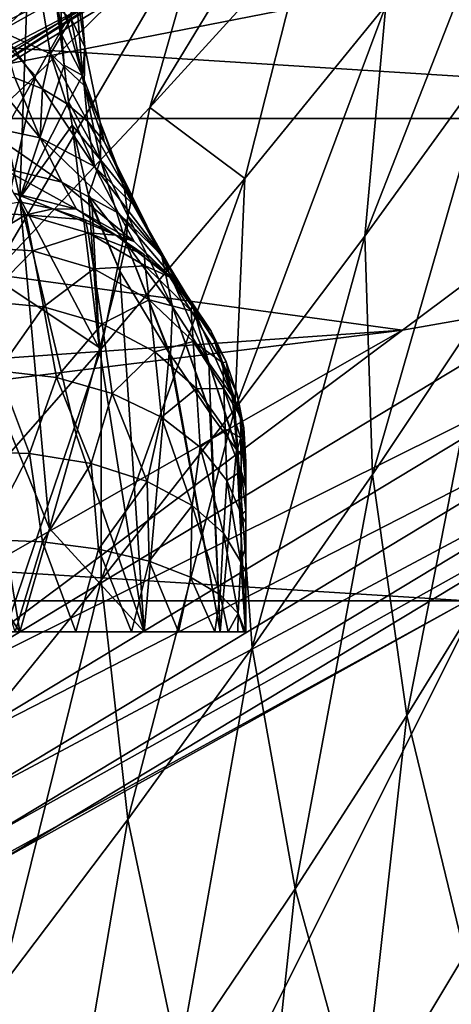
# Model space of a CAD drawing. Header units: metres. Extents: x -25 to 31, y -154 to 31.
# Tile 54 of 110: x 11.64 to 13.28, y -22.56 to -18.81. Entities that reach past the tile are written whole.
import ezdxf

# ---------------------------------------------------------------- set-up
doc = ezdxf.new("R2010")
doc.units = ezdxf.units.M
doc.layers.add('solid_FIT-WB-M-WASTE', color=7, linetype='CONTINUOUS')

msp = doc.modelspace()

# ---------------------------------------------------------------- linework, layer by layer
at = {"layer": 'solid_FIT-WB-M-WASTE'}
for points in [[(4, -8.5, 155.550003), (12.21831, -16.460951, 155.550003), (5.179343, -19.834927, 155.550003)], [(5.179343, -19.834927, 155.550003), (12.21831, -16.460951, 155.550003), (7.663042, -19.01388, 155.550003)], [(7.663042, -19.01388, 155.550003), (12.21831, -16.460951, 155.550003), (10.022118, -17.883154, 155.550003)], [(10.611513, -19.556538, 129.050003), (9.798201, -18.006813, 129.050003), (11.960131, -16.649485, 129.050003)], [(12.953995, -18.090235, 129.050003), (10.611513, -19.556538, 129.050003), (11.960131, -16.649485, 129.050003)], [(-18.151327, -17.045212, -5), (18.151312, -17.045227, -5), (15.871919, -19.185724, -5)], [(-18.151327, -17.045212, -5), (15.871919, -19.185724, -5), (-15.871932, -19.185713, -5)], [(12.134764, -19.144518, 104.069618), (12.348515, -18.386625, 103.190742), (12.991204, -17.733164, 103.551407)], [(12.730631, -18.488548, 104.419472), (12.134764, -19.144518, 104.069618), (12.991204, -17.733164, 103.551407)], [(10.250094, -17.753466, 125), (7.845116, -18.939486, 125), (15, -17.783419, 125)], [(-15.000001, -77.891708, 125), (-14.999984, -138, 125), (15, -17.783419, 125)], [(5.305906, -19.801447, 125), (-15.000001, -77.891708, 125), (15, -17.783419, 125)], [(-14.999984, -138, 125), (15, -138, 125), (15, -17.783419, 125)], [(7.845116, -18.939486, 125), (5.305906, -19.801447, 125), (15, -17.783419, 125)], [(-9.324583, -19.317207, 158.550003), (11.717476, -17.966722, 158.550003), (-11.717711, -17.96657, 158.550003)], [(-9.324583, -19.317207, 158.550003), (9.324399, -19.317295, 158.550003), (11.717476, -17.966722, 158.550003)], [(11.737879, -18.199362, 158.522949), (11.717476, -17.966722, 158.550003), (9.324399, -19.317295, 158.550003)], [(10.861419, -18.930849, 100.478645), (11.000319, -18.597275, 99.426422), (11.784814, -18.041401, 99.663765)], [(11.6175, -18.346088, 100.72023), (10.861419, -18.930849, 100.478645), (11.784814, -18.041401, 99.663765)], [(11.639561, -19.489317, 111.635048), (11.690022, -18.061523, 111.326668), (11.45623, -18.647745, 110.973465)], [(11.639561, -19.489317, 111.635048), (11.808243, -18.982372, 111.939461), (11.690022, -18.061523, 111.326668)], [(11.690022, -18.061523, 111.326668), (11.808243, -18.982372, 111.939461), (11.799682, -18.868776, 111.892723)], [(11.690022, -18.061523, 111.326668), (11.799682, -18.868776, 111.892723), (11.79418, -18.728252, 111.843933)], [(10.948125, -19.370108, 157.75), (10.611513, -19.556538, 129.050003), (12.953995, -18.090235, 129.050003)], [(12.165982, -18.629314, 157.75), (10.948125, -19.370108, 157.75), (12.953995, -18.090235, 129.050003)], [(12.951965, -19.634266, 106.308731), (13.032395, -18.75506, 105.559151), (13.557096, -18.089018, 105.978706)], [(13.433062, -18.970201, 106.719971), (12.951965, -19.634266, 106.308731), (13.557096, -18.089018, 105.978706)], [(15.465746, -18.221434), (11.520262, -18.153057), (9.154235, -19.453791)], [(11.699268, -19.023018, 102.878784), (11.471591, -18.781958, 101.750183), (12.192317, -18.146128, 102.048241)], [(12.348515, -18.386625, 103.190742), (11.699268, -19.023018, 102.878784), (12.192317, -18.146128, 102.048241)], [(13.096085, -19.992561), (15.465746, -18.221434), (9.154235, -19.453791)], [(9.371319, -19.52363, 158.522949), (11.737879, -18.199362, 158.522949), (9.324399, -19.317295, 158.550003)], [(11.842598, -18.361727, 158.443115), (11.737879, -18.199362, 158.522949), (9.371319, -19.52363, 158.522949)], [(13.723773, -19.882318, -0.034074), (15.465746, -18.221434), (13.096085, -19.992561)], [(9.454926, -19.697811, 158.44313), (11.842598, -18.361727, 158.443115), (9.371319, -19.52363, 158.522949)], [(11.932532, -18.501167, 158.315948), (11.842598, -18.361727, 158.443115), (9.454926, -19.697811, 158.44313)], [(11.530927, -19.785177, 103.764107), (11.699268, -19.023018, 102.878784), (12.348515, -18.386625, 103.190742)], [(12.134764, -19.144518, 104.069618), (11.530927, -19.785177, 103.764107), (12.348515, -18.386625, 103.190742)], [(12.495958, -19.414371, 105.183075), (12.134764, -19.144518, 104.069618), (12.730631, -18.488548, 104.419472)], [(13.032395, -18.75506, 105.559151), (12.495958, -19.414371, 105.183075), (12.730631, -18.488548, 104.419472)], [(9.526729, -19.847403, 158.315964), (11.932532, -18.501167, 158.315948), (9.454926, -19.697811, 158.44313)], [(12.00154, -18.608162, 158.150146), (11.932532, -18.501167, 158.315948), (9.526729, -19.847403, 158.315964)], [(11.860679, -18.588169, 112.254295), (11.886572, -18.914623, 112.392082), (11.83535, -18.806894, 112.613327)], [(11.860679, -18.588169, 112.254295), (11.850021, -18.661562, 112.036575), (11.886572, -18.914623, 112.392082)], [(9.581825, -19.962187, 158.150162), (12.00154, -18.608162, 158.150146), (9.526729, -19.847403, 158.315964)], [(12.044909, -18.675406, 157.957016), (12.00154, -18.608162, 158.150146), (9.581825, -19.962187, 158.150162)], [(12.044909, -18.675406, 157.957016), (10.948125, -19.370108, 157.75), (12.165982, -18.629314, 157.75)], [(11.540057, -18.638361, 113.016235), (11.717816, -18.71096, 112.829338), (11.569661, -18.854061, 113.167953)], [(9.616452, -20.034327, 157.957031), (12.044909, -18.675406, 157.957016), (9.581825, -19.962187, 158.150162)], [(9.616452, -20.034327, 157.957031), (10.948125, -19.370108, 157.75), (12.044909, -18.675406, 157.957016)], [(11.456745, -20.024746, 111.343109), (11.639561, -19.489317, 111.635048), (11.45623, -18.647745, 110.973465)], [(11.850021, -18.661562, 112.036575), (11.79418, -18.728252, 111.843933), (11.878325, -19.022451, 112.186325)], [(11.850021, -18.661562, 112.036575), (11.878325, -19.022451, 112.186325), (11.886572, -18.914623, 112.392082)], [(11.717816, -18.71096, 112.829338), (11.756545, -18.939833, 112.989746), (11.569661, -18.854061, 113.167953)], [(11.717816, -18.71096, 112.829338), (11.83535, -18.806894, 112.613327), (11.756545, -18.939833, 112.989746)], [(11.79418, -18.728252, 111.843933), (11.799682, -18.868776, 111.892723), (11.878325, -19.022451, 112.186325)], [(12.457151, -20.293898, 105.935585), (12.495958, -19.414371, 105.183075), (13.032395, -18.75506, 105.559151)], [(12.951965, -19.634266, 106.308731), (12.457151, -20.293898, 105.935585), (13.032395, -18.75506, 105.559151)], [(11.699268, -19.023018, 102.878784), (11.045102, -19.639265, 102.613075), (11.471591, -18.781958, 101.750183)], [(11.83535, -18.806894, 112.613327), (11.883862, -19.060452, 112.788094), (11.756545, -18.939833, 112.989746)], [(11.83535, -18.806894, 112.613327), (11.886572, -18.914623, 112.392082), (11.883862, -19.060452, 112.788094)], [(11.725119, -19.073547, 113.273026), (11.569661, -18.854061, 113.167953), (11.756545, -18.939833, 112.989746)], [(11.725119, -19.073547, 113.273026), (11.620749, -19.031631, 113.351868), (11.569661, -18.854061, 113.167953)], [(11.799682, -18.868776, 111.892723), (11.808243, -18.982372, 111.939461), (11.878325, -19.022451, 112.186325)], [(11.817587, -19.128567, 113.187645), (11.725119, -19.073547, 113.273026), (11.756545, -18.939833, 112.989746)], [(11.896407, -19.195646, 113.097351), (11.756545, -18.939833, 112.989746), (11.883862, -19.060452, 112.788094)], [(11.896407, -19.195646, 113.097351), (11.817587, -19.128567, 113.187645), (11.756545, -18.939833, 112.989746)], [(11.886572, -18.914623, 112.392082), (11.878325, -19.022451, 112.186325), (11.944768, -19.200325, 112.585594)], [(11.886572, -18.914623, 112.392082), (11.944768, -19.200325, 112.585594), (11.883862, -19.060452, 112.788094)], [(11.639561, -19.489317, 111.635048), (11.824496, -19.122513, 112.007256), (11.808243, -18.982372, 111.939461)], [(11.808243, -18.982372, 111.939461), (11.824496, -19.122513, 112.007256), (11.878325, -19.022451, 112.186325)], [(12.981211, -20.542786, 106.988075), (12.951965, -19.634266, 106.308731), (13.433062, -18.970201, 106.719971)], [(13.422373, -19.880764, 107.397125), (12.981211, -20.542786, 106.988075), (13.433062, -18.970201, 106.719971)], [(11.717225, -19.260281, 113.704422), (11.483702, -19.209867, 113.804634), (11.506455, -19.003611, 113.422699)], [(11.717225, -19.260281, 113.704422), (11.506455, -19.003611, 113.422699), (11.620749, -19.031631, 113.351868)], [(10.920506, -20.407295, 103.500847), (11.045102, -19.639265, 102.613075), (11.699268, -19.023018, 102.878784)], [(11.530927, -19.785177, 103.764107), (10.920506, -20.407295, 103.500847), (11.699268, -19.023018, 102.878784)], [(11.717225, -19.260281, 113.704422), (11.620749, -19.031631, 113.351868), (11.725119, -19.073547, 113.273026)], [(11.878325, -19.022451, 112.186325), (11.824496, -19.122513, 112.007256), (11.945785, -19.343184, 112.400887)], [(11.878325, -19.022451, 112.186325), (11.945785, -19.343184, 112.400887), (11.944768, -19.200325, 112.585594)], [(11.92373, -19.369022, 113.57975), (11.717225, -19.260281, 113.704422), (11.725119, -19.073547, 113.273026)], [(11.92373, -19.369022, 113.57975), (11.725119, -19.073547, 113.273026), (11.817587, -19.128567, 113.187645)], [(11.960101, -19.273533, 113.003838), (11.883862, -19.060452, 112.788094), (11.944768, -19.200325, 112.585594)], [(11.960101, -19.273533, 113.003838), (11.896407, -19.195646, 113.097351), (11.883862, -19.060452, 112.788094)], [(11.639561, -19.489317, 111.635048), (11.838522, -19.211872, 112.057068), (11.824496, -19.122513, 112.007256)], [(11.92373, -19.369022, 113.57975), (11.817587, -19.128567, 113.187645), (11.896407, -19.195646, 113.097351)], [(11.824496, -19.122513, 112.007256), (11.838522, -19.211872, 112.057068), (11.945785, -19.343184, 112.400887)], [(11.948878, -20.063448, 104.847755), (11.530927, -19.785177, 103.764107), (12.134764, -19.144518, 104.069618)], [(12.495958, -19.414371, 105.183075), (11.948878, -20.063448, 104.847755), (12.134764, -19.144518, 104.069618)], [(-15.871932, -19.185713, -5), (15.871919, -19.185724, -5), (13.342201, -21.023689, -5)], [(-15.871932, -19.185713, -5), (13.342201, -21.023689, -5), (-13.342213, -21.023682, -5)], [(12.081739, -19.525614, 113.443123), (11.896407, -19.195646, 113.097351), (11.960101, -19.273533, 113.003838)], [(12.081739, -19.525614, 113.443123), (11.92373, -19.369022, 113.57975), (11.896407, -19.195646, 113.097351)], [(12.03759, -19.455652, 112.814255), (11.944768, -19.200325, 112.585594), (11.945785, -19.343184, 112.400887)], [(12.007455, -19.360739, 112.90889), (11.960101, -19.273533, 113.003838), (11.944768, -19.200325, 112.585594)], [(12.03759, -19.455652, 112.814255), (12.007455, -19.360739, 112.90889), (11.944768, -19.200325, 112.585594)], [(11.799685, -19.428972, 114.108101), (11.483702, -19.209867, 113.804634), (11.717225, -19.260281, 113.704422)], [(11.799685, -19.428972, 114.108101), (11.563102, -19.371496, 114.176338), (11.483702, -19.209867, 113.804634)], [(11.942208, -20.063654, 112.365578), (11.838522, -19.211872, 112.057068), (11.639561, -19.489317, 111.635048)], [(11.838522, -19.211872, 112.057068), (11.900928, -19.4779, 112.243568), (11.945785, -19.343184, 112.400887)], [(11.942208, -20.063654, 112.365578), (11.900928, -19.4779, 112.243568), (11.838522, -19.211872, 112.057068)], [(12.014485, -19.546389, 114.023933), (11.717225, -19.260281, 113.704422), (11.92373, -19.369022, 113.57975)], [(12.014485, -19.546389, 114.023933), (11.799685, -19.428972, 114.108101), (11.717225, -19.260281, 113.704422)], [(12.081739, -19.525614, 113.443123), (11.960101, -19.273533, 113.003838), (12.007455, -19.360739, 112.90889)], [(12.04423, -19.661226, 112.633141), (11.945785, -19.343184, 112.400887), (11.900928, -19.4779, 112.243568)], [(12.049922, -19.556412, 112.721786), (12.03759, -19.455652, 112.814255), (11.945785, -19.343184, 112.400887)], [(12.04423, -19.661226, 112.633141), (12.049922, -19.556412, 112.721786), (11.945785, -19.343184, 112.400887)], [(11.855019, -19.532131, 114.546455), (11.563102, -19.371496, 114.176338), (11.799685, -19.428972, 114.108101)], [(11.855019, -19.532131, 114.546455), (11.616615, -19.470156, 114.58091), (11.563102, -19.371496, 114.176338)], [(12.185835, -19.713408, 113.931831), (11.92373, -19.369022, 113.57975), (12.081739, -19.525614, 113.443123)], [(12.185835, -19.713408, 113.931831), (12.014485, -19.546389, 114.023933), (11.92373, -19.369022, 113.57975)], [(12.180186, -19.710884, 113.308723), (12.007455, -19.360739, 112.90889), (12.03759, -19.455652, 112.814255)], [(12.180186, -19.710884, 113.308723), (12.081739, -19.525614, 113.443123), (12.007455, -19.360739, 112.90889)], [(12.074717, -19.654547, 114.504196), (11.799685, -19.428972, 114.108101), (12.014485, -19.546389, 114.023933)], [(12.074717, -19.654547, 114.504196), (11.855019, -19.532131, 114.546455), (11.799685, -19.428972, 114.108101)], [(11.949438, -20.945417, 105.598404), (11.948878, -20.063448, 104.847755), (12.495958, -19.414371, 105.183075)], [(12.457151, -20.293898, 105.935585), (11.949438, -20.945417, 105.598404), (12.495958, -19.414371, 105.183075)], [(13.096085, -19.992561), (9.154235, -19.453791), (6.643843, -20.447721)], [(11.766006, -19.52993, 115.000237), (11.616615, -19.470156, 114.58091), (11.855019, -19.532131, 114.546455)], [(11.766006, -19.52993, 115.000237), (11.638705, -19.503569, 115.000214), (11.616615, -19.470156, 114.58091)], [(12.180186, -19.710884, 113.308723), (12.03759, -19.455652, 112.814255), (12.049922, -19.556412, 112.721786)], [(11.638703, -19.503567, 119.5), (11.661791, -19.553055, 119.911186), (11.424578, -19.542982, 119.91346)], [(11.752853, -20.748716, 111.974327), (11.639561, -19.489317, 111.635048), (11.456745, -20.024746, 111.343109)], [(11.638703, -19.503567, 119.5), (11.638705, -19.503569, 115.000214), (11.766006, -19.52993, 115.000237)], [(11.638703, -19.503567, 119.5), (11.766006, -19.52993, 115.000237), (11.766066, -19.529947, 119.5)], [(11.638703, -19.503567, 119.5), (11.766066, -19.529947, 119.5), (11.661791, -19.553055, 119.911186)], [(11.853401, -20.389938, 112.173752), (11.942208, -20.063654, 112.365578), (11.639561, -19.489317, 111.635048)], [(11.752853, -20.748716, 111.974327), (11.853401, -20.389938, 112.173752), (11.639561, -19.489317, 111.635048)], [(11.900928, -19.4779, 112.243568), (11.914865, -19.52187, 112.281334), (12.0206, -19.768078, 112.550026)], [(12.04423, -19.661226, 112.633141), (11.900928, -19.4779, 112.243568), (12.0206, -19.768078, 112.550026)], [(11.942208, -20.063654, 112.365578), (11.914865, -19.52187, 112.281334), (11.900928, -19.4779, 112.243568)], [(11.424578, -19.542982, 119.91346), (11.661791, -19.553055, 119.911186), (11.454943, -19.674932, 120.303146)], [(11.766066, -19.529947, 119.5), (11.888962, -19.572647, 119.5), (11.661791, -19.553055, 119.911186)], [(12.00528, -19.630945, 115.00029), (11.766006, -19.52993, 115.000237), (11.855019, -19.532131, 114.546455)], [(11.766066, -19.529947, 119.5), (11.766006, -19.52993, 115.000237), (12.00528, -19.630945, 115.00029)], [(11.766066, -19.529947, 119.5), (12.00528, -19.630945, 115.00029), (11.888962, -19.572647, 119.5)], [(12.00528, -19.630945, 115.00029), (11.855019, -19.532131, 114.546455), (12.074717, -19.654547, 114.504196)], [(11.942208, -20.063654, 112.365578), (12.0206, -19.768078, 112.550026), (11.914865, -19.52187, 112.281334)], [(12.300947, -19.910805, 113.84095), (12.081739, -19.525614, 113.443123), (12.180186, -19.710884, 113.308723)], [(12.300947, -19.910805, 113.84095), (12.185835, -19.713408, 113.931831), (12.081739, -19.525614, 113.443123)], [(11.661791, -19.553055, 119.911186), (11.688965, -19.690323, 120.295921), (11.454943, -19.674932, 120.303146)], [(11.661791, -19.553055, 119.911186), (11.89994, -19.621607, 119.895683), (11.688965, -19.690323, 120.295921)], [(11.888962, -19.572647, 119.5), (11.89994, -19.621607, 119.895683), (11.661791, -19.553055, 119.911186)], [(11.888962, -19.572647, 119.5), (12.00528, -19.630945, 115.00029), (12.005291, -19.630953, 119.5)], [(11.888962, -19.572647, 119.5), (12.005291, -19.630953, 119.5), (11.89994, -19.621607, 119.895683)], [(12.254053, -19.827255, 114.457977), (12.014485, -19.546389, 114.023933), (12.185835, -19.713408, 113.931831)], [(12.254053, -19.827255, 114.457977), (12.074717, -19.654547, 114.504196), (12.014485, -19.546389, 114.023933)], [(12.220307, -19.903734, 113.188019), (12.049922, -19.556412, 112.721786), (12.04423, -19.661226, 112.633141)], [(12.220307, -19.903734, 113.188019), (12.180186, -19.710884, 113.308723), (12.049922, -19.556412, 112.721786)], [(11.89994, -19.621607, 119.895683), (11.92152, -19.758375, 120.264008), (11.688965, -19.690323, 120.295921)], [(11.89994, -19.621607, 119.895683), (12.116353, -19.747499, 119.867218), (11.92152, -19.758375, 120.264008)], [(12.113065, -19.703869, 119.5), (12.116353, -19.747499, 119.867218), (11.89994, -19.621607, 119.895683)], [(12.005291, -19.630953, 119.5), (12.113065, -19.703869, 119.5), (11.89994, -19.621607, 119.895683)], [(12.210599, -19.790304, 115.000397), (12.00528, -19.630945, 115.00029), (12.074717, -19.654547, 114.504196)], [(12.005291, -19.630953, 119.5), (12.00528, -19.630945, 115.00029), (12.210599, -19.790304, 115.000397)], [(12.005291, -19.630953, 119.5), (12.210599, -19.790304, 115.000397), (12.113065, -19.703869, 119.5)], [(12.210599, -19.790304, 115.000397), (12.074717, -19.654547, 114.504196), (12.254053, -19.827255, 114.457977)], [(12.523913, -21.202749, 106.611832), (12.457151, -20.293898, 105.935585), (12.951965, -19.634266, 106.308731)], [(12.981211, -20.542786, 106.988075), (12.523913, -21.202749, 106.611832), (12.951965, -19.634266, 106.308731)], [(11.454943, -19.674932, 120.303146), (11.688965, -19.690323, 120.295921), (11.500899, -19.881834, 120.648834)], [(11.688965, -19.690323, 120.295921), (11.729534, -19.903187, 120.632813), (11.500899, -19.881834, 120.648834)], [(11.688965, -19.690323, 120.295921), (11.92152, -19.758375, 120.264008), (11.729534, -19.903187, 120.632813)], [(12.208101, -20.080645, 113.073997), (12.04423, -19.661226, 112.633141), (12.0206, -19.768078, 112.550026)], [(12.212269, -20.087091, 113.087486), (12.04423, -19.661226, 112.633141), (12.208101, -20.080645, 113.073997)], [(12.220307, -19.903734, 113.188019), (12.04423, -19.661226, 112.633141), (12.212269, -20.087091, 113.087486)], [(12.113065, -19.703869, 119.5), (12.210599, -19.790304, 115.000397), (12.210444, -19.790148, 119.5)], [(12.113065, -19.703869, 119.5), (12.210444, -19.790148, 119.5), (12.116353, -19.747499, 119.867218)], [(12.35857, -20.116982, 113.758904), (12.180186, -19.710884, 113.308723), (12.220307, -19.903734, 113.188019)], [(12.35857, -20.116982, 113.758904), (12.300947, -19.910805, 113.84095), (12.180186, -19.710884, 113.308723)], [(12.379314, -20.0312, 114.412285), (12.185835, -19.713408, 113.931831), (12.300947, -19.910805, 113.84095)], [(12.379314, -20.0312, 114.412285), (12.254053, -19.827255, 114.457977), (12.185835, -19.713408, 113.931831)], [(11.92152, -19.758375, 120.264008), (11.953367, -19.968748, 120.583595), (11.729534, -19.903187, 120.632813)], [(12.116353, -19.747499, 119.867218), (12.131119, -19.877096, 120.208321), (11.92152, -19.758375, 120.264008)], [(11.92152, -19.758375, 120.264008), (12.131119, -19.877096, 120.208321), (11.953367, -19.968748, 120.583595)], [(12.11254, -21.141781, 112.789375), (12.0206, -19.768078, 112.550026), (11.942208, -20.063654, 112.365578)], [(12.208101, -20.080645, 113.073997), (12.0206, -19.768078, 112.550026), (12.11254, -21.141781, 112.789375)], [(12.116353, -19.747499, 119.867218), (12.291068, -19.918913, 119.828453), (12.131119, -19.877096, 120.208321)], [(12.210444, -19.790148, 119.5), (12.291068, -19.918913, 119.828453), (12.116353, -19.747499, 119.867218)], [(11.948878, -20.063448, 104.847755), (11.392184, -20.698977, 104.551147), (11.530927, -19.785177, 103.764107)], [(12.210444, -19.790148, 119.5), (12.210599, -19.790304, 115.000397), (12.295775, -19.888309, 119.5)], [(12.210444, -19.790148, 119.5), (12.295775, -19.888309, 119.5), (12.291068, -19.918913, 119.828453)], [(12.367568, -19.996584, 114.999832), (12.210599, -19.790304, 115.000397), (12.254053, -19.827255, 114.457977)], [(12.295775, -19.888309, 119.5), (12.210599, -19.790304, 115.000397), (12.367568, -19.996584, 114.999832)], [(12.367568, -19.996584, 114.999832), (12.254053, -19.827255, 114.457977), (12.379314, -20.0312, 114.412285)], [(13.723773, -19.882318, -0.034074), (13.096085, -19.992561), (11.227163, -21.391571, -0.034074)], [(13.723773, -19.882318, -0.034074), (11.227163, -21.391571, -0.034074), (13.860909, -20.080994, -0.134106)], [(11.500899, -19.881834, 120.648834), (11.729534, -19.903187, 120.632813), (11.557223, -20.148113, 120.9375)], [(12.131119, -19.877096, 120.208321), (12.152722, -20.075699, 120.503319), (11.953367, -19.968748, 120.583595)], [(12.131119, -19.877096, 120.208321), (12.299378, -20.035406, 120.134064), (12.152722, -20.075699, 120.503319)], [(12.291068, -19.918913, 119.828453), (12.299378, -20.035406, 120.134064), (12.131119, -19.877096, 120.208321)], [(13.112125, -21.461052, 107.588806), (12.981211, -20.542786, 106.988075), (13.422373, -19.880764, 107.397125)], [(13.517548, -20.801092, 108.001411), (13.112125, -21.461052, 107.588806), (13.422373, -19.880764, 107.397125)], [(11.729534, -19.903187, 120.632813), (11.778384, -20.173496, 120.90937), (11.557223, -20.148113, 120.9375)], [(11.729534, -19.903187, 120.632813), (11.953367, -19.968748, 120.583595), (11.778384, -20.173496, 120.90937)], [(12.220307, -19.903734, 113.188019), (12.212269, -20.087091, 113.087486), (12.362555, -20.308088, 113.670372)], [(12.220307, -19.903734, 113.188019), (12.362555, -20.308088, 113.670372), (12.366666, -20.31385, 113.690201)], [(12.35857, -20.116982, 113.758904), (12.220307, -19.903734, 113.188019), (12.366666, -20.31385, 113.690201)], [(12.295775, -19.888309, 119.5), (12.367622, -19.996679, 119.5), (12.291068, -19.918913, 119.828453)], [(12.291068, -19.918913, 119.828453), (12.412618, -20.116831, 119.783699), (12.299378, -20.035406, 120.134064)], [(12.367622, -19.996679, 119.5), (12.412618, -20.116831, 119.783699), (12.291068, -19.918913, 119.828453)], [(12.295775, -19.888309, 119.5), (12.367568, -19.996584, 114.999832), (12.367622, -19.996679, 119.5)], [(12.447777, -20.244671, 114.370895), (12.300947, -19.910805, 113.84095), (12.35857, -20.116982, 113.758904)], [(12.447777, -20.244671, 114.370895), (12.379314, -20.0312, 114.412285), (12.300947, -19.910805, 113.84095)], [(13.096085, -19.992561), (6.643843, -20.447721), (4.028679, -21.119179)], [(10.52577, -21.457355), (13.096085, -19.992561), (4.028679, -21.119179)], [(11.227163, -21.391571, -0.034074), (13.096085, -19.992561), (10.52577, -21.457355)], [(11.953367, -19.968748, 120.583595), (11.991152, -20.233385, 120.843002), (11.778384, -20.173496, 120.90937)], [(11.953367, -19.968748, 120.583595), (12.152722, -20.075699, 120.503319), (11.991152, -20.233385, 120.843002)], [(11.639103, -21.141781, 111.767273), (11.456745, -20.024746, 111.343109), (11.262985, -20.576765, 111.067284)], [(11.639103, -21.141781, 111.767273), (11.752853, -20.748716, 111.974327), (11.456745, -20.024746, 111.343109)], [(12.424726, -20.113268, 115.00016), (12.367568, -19.996584, 114.999832), (12.379314, -20.0312, 114.412285)], [(12.367622, -19.996679, 119.5), (12.367568, -19.996584, 114.999832), (12.424726, -20.113268, 115.00016)], [(12.367622, -19.996679, 119.5), (12.424726, -20.113268, 115.00016), (12.424792, -20.11343, 119.5)], [(12.367622, -19.996679, 119.5), (12.424792, -20.11343, 119.5), (12.412618, -20.116831, 119.783699)], [(12.424726, -20.113268, 115.00016), (12.379314, -20.0312, 114.412285), (12.447777, -20.244671, 114.370895)], [(11.429568, -21.585346, 105.295654), (11.392184, -20.698977, 104.551147), (11.948878, -20.063448, 104.847755)], [(11.949438, -20.945417, 105.598404), (11.429568, -21.585346, 105.295654), (11.948878, -20.063448, 104.847755)], [(12.11254, -21.141781, 112.789375), (11.942208, -20.063654, 112.365578), (11.853401, -20.389938, 112.173752)], [(12.299378, -20.035406, 120.134064), (12.311477, -20.214228, 120.399338), (12.152722, -20.075699, 120.503319)], [(12.299378, -20.035406, 120.134064), (12.4161, -20.216366, 120.049187), (12.311477, -20.214228, 120.399338)], [(12.412618, -20.116831, 119.783699), (12.4161, -20.216366, 120.049187), (12.299378, -20.035406, 120.134064)], [(11.227163, -21.391571, -0.034074), (11.339351, -21.605328, -0.134106), (13.860909, -20.080994, -0.134106)], [(13.860909, -20.080994, -0.134106), (11.339351, -21.605328, -0.134106), (13.978641, -20.251556, -0.293264)], [(12.152722, -20.075699, 120.503319), (12.17808, -20.324551, 120.741966), (11.991152, -20.233385, 120.843002)], [(12.208101, -20.080645, 113.073997), (12.11254, -21.141781, 112.789375), (12.402399, -21.141781, 113.877815)], [(12.152722, -20.075699, 120.503319), (12.311477, -20.214228, 120.399338), (12.17808, -20.324551, 120.741966)], [(12.212269, -20.087091, 113.087486), (12.208101, -20.080645, 113.073997), (12.402399, -21.141781, 113.877815)], [(12.362555, -20.308088, 113.670372), (12.212269, -20.087091, 113.087486), (12.402399, -21.141781, 113.877815)], [(12.35857, -20.116982, 113.758904), (12.366666, -20.31385, 113.690201), (12.464323, -20.446957, 114.319908)], [(12.35857, -20.116982, 113.758904), (12.464323, -20.446957, 114.319908), (12.466003, -20.449184, 114.336075)], [(12.447777, -20.244671, 114.370895), (12.35857, -20.116982, 113.758904), (12.466003, -20.449184, 114.336075)], [(12.424792, -20.11343, 119.5), (12.466332, -20.236605, 119.5), (12.412618, -20.116831, 119.783699)], [(12.412618, -20.116831, 119.783699), (12.479921, -20.321102, 119.737503), (12.4161, -20.216366, 120.049187)], [(12.466332, -20.236605, 119.5), (12.479921, -20.321102, 119.737503), (12.412618, -20.116831, 119.783699)], [(12.466297, -20.236471, 115.000221), (12.424726, -20.113268, 115.00016), (12.447777, -20.244671, 114.370895)], [(12.424792, -20.11343, 119.5), (12.424726, -20.113268, 115.00016), (12.466297, -20.236471, 115.000221)], [(12.424792, -20.11343, 119.5), (12.466297, -20.236471, 115.000221), (12.466332, -20.236605, 119.5)], [(11.557223, -20.148113, 120.9375), (11.676158, -20.46212, 121.155342), (11.44059, -20.454834, 121.167145)], [(11.557223, -20.148113, 120.9375), (11.778384, -20.173496, 120.90937), (11.676158, -20.46212, 121.155342)], [(11.778384, -20.173496, 120.90937), (11.911375, -20.50041, 121.093315), (11.676158, -20.46212, 121.155342)], [(11.778384, -20.173496, 120.90937), (11.991152, -20.233385, 120.843002), (11.911375, -20.50041, 121.093315)], [(12.311477, -20.214228, 120.399338), (12.325586, -20.438913, 120.615219), (12.17808, -20.324551, 120.741966)], [(12.311477, -20.214228, 120.399338), (12.421159, -20.37034, 120.282158), (12.325586, -20.438913, 120.615219)], [(12.4161, -20.216366, 120.049187), (12.421159, -20.37034, 120.282158), (12.311477, -20.214228, 120.399338)], [(12.4161, -20.216366, 120.049187), (12.480702, -20.402365, 119.961945), (12.421159, -20.37034, 120.282158)], [(12.479921, -20.321102, 119.737503), (12.480702, -20.402365, 119.961945), (12.4161, -20.216366, 120.049187)], [(11.339351, -21.605328, -0.134106), (11.435665, -21.788839, -0.293264), (13.978641, -20.251556, -0.293264)], [(13.978641, -20.251556, -0.293264), (11.435665, -21.788839, -0.293264), (14.068929, -20.382362, -0.50068)], [(11.991152, -20.233385, 120.843002), (12.12419, -20.568796, 120.982529), (11.911375, -20.50041, 121.093315)], [(11.991152, -20.233385, 120.843002), (12.17808, -20.324551, 120.741966), (12.12419, -20.568796, 120.982529)], [(12.49154, -20.364103, 115.000267), (12.466297, -20.236471, 115.000221), (12.447777, -20.244671, 114.370895)], [(12.49154, -20.364103, 115.000267), (12.447777, -20.244671, 114.370895), (12.466003, -20.449184, 114.336075)], [(12.466332, -20.236605, 119.5), (12.466297, -20.236471, 115.000221), (12.49154, -20.364103, 115.000267)], [(12.466332, -20.236605, 119.5), (12.49154, -20.364103, 115.000267), (12.491546, -20.364141, 119.5)], [(12.466332, -20.236605, 119.5), (12.491546, -20.364141, 119.5), (12.479921, -20.321102, 119.737503)], [(12.051009, -21.856791, 106.266876), (11.949438, -20.945417, 105.598404), (12.457151, -20.293898, 105.935585)], [(12.523913, -21.202749, 106.611832), (12.051009, -21.856791, 106.266876), (12.457151, -20.293898, 105.935585)], [(12.17808, -20.324551, 120.741966), (12.295484, -20.660875, 120.833359), (12.12419, -20.568796, 120.982529)], [(12.17808, -20.324551, 120.741966), (12.325586, -20.438913, 120.615219), (12.295484, -20.660875, 120.833359)], [(12.366666, -20.31385, 113.690201), (12.362555, -20.308088, 113.670372), (12.402399, -21.141781, 113.877815)], [(12.464323, -20.446957, 114.319908), (12.366666, -20.31385, 113.690201), (12.402399, -21.141781, 113.877815)], [(12.479921, -20.321102, 119.737503), (12.5, -20.493902, 119.5), (12.5, -20.515554, 119.69342)], [(12.491546, -20.364141, 119.5), (12.5, -20.493902, 119.5), (12.479921, -20.321102, 119.737503)], [(12.479921, -20.321102, 119.737503), (12.5, -20.515554, 119.69342), (12.480702, -20.402365, 119.961945)], [(12.421159, -20.37034, 120.282158), (12.427047, -20.56575, 120.474655), (12.325586, -20.438913, 120.615219)], [(12.421159, -20.37034, 120.282158), (12.481837, -20.529863, 120.162415), (12.427047, -20.56575, 120.474655)], [(12.480702, -20.402365, 119.961945), (12.481837, -20.529863, 120.162415), (12.421159, -20.37034, 120.282158)], [(12.49154, -20.364103, 115.000267), (12.466003, -20.449184, 114.336075), (12.5, -20.493902, 115)], [(12.491546, -20.364141, 119.5), (12.49154, -20.364103, 115.000267), (12.5, -20.493902, 115)], [(12.491546, -20.364141, 119.5), (12.5, -20.493902, 115), (12.5, -20.493902, 119.5)], [(11.435665, -21.788839, -0.293264), (11.509528, -21.929573, -0.50068), (14.068929, -20.382362, -0.50068)], [(14.068929, -20.382362, -0.50068), (11.509528, -21.929573, -0.50068), (14.125609, -20.464478, -0.742193)], [(12.11254, -21.141781, 112.789375), (11.853401, -20.389938, 112.173752), (11.752853, -20.748716, 111.974327)], [(12.480702, -20.402365, 119.961945), (12.5, -20.515554, 119.69342), (12.5, -20.517836, 119.703285)], [(12.480702, -20.402365, 119.961945), (12.5, -20.517836, 119.703285), (12.5, -20.579353, 119.878883)], [(12.480702, -20.402365, 119.961945), (12.5, -20.579353, 119.878883), (12.481837, -20.529863, 120.162415)], [(12.325586, -20.438913, 120.615219), (12.414469, -20.766621, 120.662056), (12.295484, -20.660875, 120.833359)], [(12.325586, -20.438913, 120.615219), (12.427047, -20.56575, 120.474655), (12.414469, -20.766621, 120.662056)], [(11.44059, -20.454834, 121.167145), (11.676158, -20.46212, 121.155342), (11.508006, -20.789637, 121.337807)], [(11.676158, -20.46212, 121.155342), (11.725734, -20.799232, 121.313881), (11.508006, -20.789637, 121.337807)], [(11.509528, -21.929573, -0.50068), (11.555898, -22.017923, -0.742193), (14.125609, -20.464478, -0.742193)], [(14.125609, -20.464478, -0.742193), (11.555898, -22.017923, -0.742193), (13.342092, -21.023762, -1)], [(11.676158, -20.46212, 121.155342), (11.911375, -20.50041, 121.093315), (11.725734, -20.799232, 121.313881)], [(12.464323, -20.446957, 114.319908), (12.402399, -21.141781, 113.877815), (12.5, -21.141781, 115)], [(12.466003, -20.449184, 114.336075), (12.464323, -20.446957, 114.319908), (12.5, -21.141781, 115)], [(12.466003, -20.449184, 114.336075), (12.5, -21.141781, 115), (12.5, -20.493902, 115)], [(11.911375, -20.50041, 121.093315), (11.939419, -20.82749, 121.243431), (11.725734, -20.799232, 121.313881)], [(11.911375, -20.50041, 121.093315), (12.12419, -20.568796, 120.982529), (11.939419, -20.82749, 121.243431)], [(12.5, -20.493902, 115), (12.5, -21.141781, 115), (12.5, -21.141781, 120.401436)], [(12.5, -20.493902, 119.5), (12.5, -20.493902, 115), (12.5, -21.141781, 120.401436)], [(12.5, -20.515554, 119.69342), (12.5, -20.493902, 119.5), (12.5, -21.141781, 120.401436)], [(12.5, -20.517836, 119.703285), (12.5, -20.515554, 119.69342), (12.5, -21.141781, 120.401436)], [(12.5, -20.579353, 119.878883), (12.5, -20.517836, 119.703285), (12.5, -21.141781, 120.401436)], [(12.481837, -20.529863, 120.162415), (12.483161, -20.694511, 120.331955), (12.427047, -20.56575, 120.474655)], [(12.481837, -20.529863, 120.162415), (12.5, -20.579353, 119.878883), (12.5, -20.596319, 119.913208)], [(12.481837, -20.529863, 120.162415), (12.5, -20.596319, 119.913208), (12.5, -20.68152, 120.048431)], [(12.481837, -20.529863, 120.162415), (12.5, -20.68152, 120.048431), (12.483161, -20.694511, 120.331955)], [(12.687791, -22.121349, 107.203896), (12.523913, -21.202749, 106.611832), (12.981211, -20.542786, 106.988075)], [(13.112125, -21.461052, 107.588806), (12.687791, -22.121349, 107.203896), (12.981211, -20.542786, 106.988075)], [(11.639103, -21.141781, 111.767273), (11.262985, -20.576765, 111.067284), (11.281978, -21.141781, 111.164917)], [(12.12419, -20.568796, 120.982529), (12.132011, -20.873396, 121.128967), (11.939419, -20.82749, 121.243431)], [(12.12419, -20.568796, 120.982529), (12.295484, -20.660875, 120.833359), (12.132011, -20.873396, 121.128967)], [(12.427047, -20.56575, 120.474655), (12.480336, -20.875523, 120.485634), (12.414469, -20.766621, 120.662056)], [(12.427047, -20.56575, 120.474655), (12.483161, -20.694511, 120.331955), (12.480336, -20.875523, 120.485634)], [(12.5, -20.596319, 119.913208), (12.5, -20.579353, 119.878883), (12.5, -21.141781, 120.401436)], [(12.5, -20.68152, 120.048431), (12.5, -20.596319, 119.913208), (12.5, -21.141781, 120.401436)], [(12.295484, -20.660875, 120.833359), (12.289114, -20.933222, 120.979805), (12.132011, -20.873396, 121.128967)], [(12.295484, -20.660875, 120.833359), (12.402388, -21.001463, 120.809662), (12.289114, -20.933222, 120.979805)], [(12.295484, -20.660875, 120.833359), (12.414469, -20.766621, 120.662056), (12.402388, -21.001463, 120.809662)], [(12.483161, -20.694511, 120.331955), (12.5, -20.816826, 120.196198), (12.480336, -20.875523, 120.485634)], [(12.483161, -20.694511, 120.331955), (12.5, -20.68152, 120.048431), (12.5, -20.726995, 120.104713)], [(12.483161, -20.694511, 120.331955), (12.5, -20.726995, 120.104713), (12.5, -20.816826, 120.196198)], [(12.5, -20.726995, 120.104713), (12.5, -20.68152, 120.048431), (12.5, -21.141781, 120.401436)], [(12.5, -20.816826, 120.196198), (12.5, -20.726995, 120.104713), (12.5, -21.141781, 120.401436)], [(12.11254, -21.141781, 112.789375), (11.752853, -20.748716, 111.974327), (11.639103, -21.141781, 111.767273)], [(12.414469, -20.766621, 120.662056), (12.470626, -21.072315, 120.633011), (12.402388, -21.001463, 120.809662)], [(12.414469, -20.766621, 120.662056), (12.480336, -20.875523, 120.485634), (12.470626, -21.072315, 120.633011)], [(11.508006, -20.789637, 121.337807), (11.725734, -20.799232, 121.313881), (11.621999, -21.141781, 121.438789)], [(11.725734, -20.799232, 121.313881), (11.852827, -21.141781, 121.380531), (11.621999, -21.141781, 121.438789)], [(11.725734, -20.799232, 121.313881), (11.939419, -20.82749, 121.243431), (11.852827, -21.141781, 121.380531)], [(12.480336, -20.875523, 120.485634), (12.5, -20.816826, 120.196198), (12.5, -20.910995, 120.272179)], [(12.5, -20.979145, 120.317696), (12.5, -20.816826, 120.196198), (12.5, -21.141781, 120.401436)], [(12.5, -20.979145, 120.317696), (12.5, -20.910995, 120.272179), (12.5, -20.816826, 120.196198)], [(13.333702, -22.371082, 108.106316), (13.112125, -21.461052, 107.588806), (13.517548, -20.801092, 108.001411)], [(11.939419, -20.82749, 121.243431), (12.063998, -21.141781, 121.267654), (11.852827, -21.141781, 121.380531)], [(11.939419, -20.82749, 121.243431), (12.132011, -20.873396, 121.128967), (12.063998, -21.141781, 121.267654)], [(12.132011, -20.873396, 121.128967), (12.243621, -21.141781, 121.105629), (12.063998, -21.141781, 121.267654)], [(12.132011, -20.873396, 121.128967), (12.289114, -20.933222, 120.979805), (12.243621, -21.141781, 121.105629)], [(12.480336, -20.875523, 120.485634), (12.498416, -21.141781, 120.461922), (12.470626, -21.072315, 120.633011)], [(12.480336, -20.875523, 120.485634), (12.5, -20.979145, 120.317696), (12.498416, -21.141781, 120.461922)], [(12.480336, -20.875523, 120.485634), (12.5, -20.910995, 120.272179), (12.5, -20.979145, 120.317696)], [(12.289114, -20.933222, 120.979805), (12.381519, -21.141781, 120.901794), (12.243621, -21.141781, 121.105629)], [(12.289114, -20.933222, 120.979805), (12.402388, -21.001463, 120.809662), (12.381519, -21.141781, 120.901794)], [(11.562936, -22.501268, 105.952217), (11.429568, -21.585346, 105.295654), (11.949438, -20.945417, 105.598404)], [(12.051009, -21.856791, 106.266876), (11.562936, -22.501268, 105.952217), (11.949438, -20.945417, 105.598404)], [(12.402388, -21.001463, 120.809662), (12.432106, -21.141781, 120.786873), (12.381519, -21.141781, 120.901794)], [(12.402388, -21.001463, 120.809662), (12.470626, -21.072315, 120.633011), (12.432106, -21.141781, 120.786873)], [(12.5, -20.979145, 120.317696), (12.5, -21.141781, 120.401436), (12.498416, -21.141781, 120.461922)], [(-13.342213, -21.023682, -5), (13.342201, -21.023689, -5), (10.602073, -22.530115, -5)], [(13.342092, -21.023762, -1), (10.60191, -22.530191, -1), (10.602073, -22.530115, -5)], [(11.555898, -22.017923, -0.742193), (10.60191, -22.530191, -1), (13.342092, -21.023762, -1)], [(13.342092, -21.023762, -1), (10.602073, -22.530115, -5), (13.342201, -21.023689, -5)], [(12.470626, -21.072315, 120.633011), (12.469255, -21.141781, 120.664619), (12.432106, -21.141781, 120.786873)], [(12.470626, -21.072315, 120.633011), (12.492174, -21.141781, 120.535881), (12.469255, -21.141781, 120.664619)], [(12.470626, -21.072315, 120.633011), (12.498416, -21.141781, 120.461922), (12.492174, -21.141781, 120.535881)], [(11.621999, -21.141781, 121.438789), (11.639103, -21.141781, 111.767273), (11.281978, -21.141781, 111.164917)], [(11.621999, -21.141781, 121.438789), (11.852827, -21.141781, 121.380531), (11.639103, -21.141781, 111.767273)], [(11.852827, -21.141781, 121.380531), (12.063998, -21.141781, 121.267654), (11.639103, -21.141781, 111.767273)], [(12.11254, -21.141781, 112.789375), (11.639103, -21.141781, 111.767273), (12.063998, -21.141781, 121.267654)], [(12.11254, -21.141781, 112.789375), (12.063998, -21.141781, 121.267654), (12.243621, -21.141781, 121.105629)], [(12.11254, -21.141781, 112.789375), (12.243621, -21.141781, 121.105629), (12.381519, -21.141781, 120.901794)], [(12.402399, -21.141781, 113.877815), (12.11254, -21.141781, 112.789375), (12.381519, -21.141781, 120.901794)], [(12.402399, -21.141781, 113.877815), (12.381519, -21.141781, 120.901794), (12.432106, -21.141781, 120.786873)], [(12.402399, -21.141781, 113.877815), (12.498416, -21.141781, 120.461922), (12.5, -21.141781, 120.401436)], [(12.5, -21.141781, 115), (12.402399, -21.141781, 113.877815), (12.5, -21.141781, 120.401436)], [(12.402399, -21.141781, 113.877815), (12.492174, -21.141781, 120.535881), (12.498416, -21.141781, 120.461922)], [(12.402399, -21.141781, 113.877815), (12.469255, -21.141781, 120.664619), (12.492174, -21.141781, 120.535881)], [(12.402399, -21.141781, 113.877815), (12.432106, -21.141781, 120.786873), (12.469255, -21.141781, 120.664619)], [(12.244772, -22.777943, 106.84581), (12.051009, -21.856791, 106.266876), (12.523913, -21.202749, 106.611832)], [(12.687791, -22.121349, 107.203896), (12.244772, -22.777943, 106.84581), (12.523913, -21.202749, 106.611832)], [(12.937544, -23.031712, 107.707817), (12.687791, -22.121349, 107.203896), (13.112125, -21.461052, 107.588806)], [(13.333702, -22.371082, 108.106316), (12.937544, -23.031712, 107.707817), (13.112125, -21.461052, 107.588806)], [(11.783195, -23.427015, 106.514091), (11.562936, -22.501268, 105.952217), (12.051009, -21.856791, 106.266876)], [(12.244772, -22.777943, 106.84581), (11.783195, -23.427015, 106.514091), (12.051009, -21.856791, 106.266876)], [(12.519343, -23.690832, 107.331924), (12.244772, -22.777943, 106.84581), (12.687791, -22.121349, 107.203896)], [(12.937544, -23.031712, 107.707817), (12.519343, -23.690832, 107.331924), (12.687791, -22.121349, 107.203896)], [(13.471543, -23.529354, 108.353493), (12.937544, -23.031712, 107.707817), (13.333702, -22.371082, 108.106316)], [(11.783195, -23.427015, 106.514091), (11.303174, -24.064806, 106.208702), (11.562936, -22.501268, 105.952217)]]:
    msp.add_3dface(points, dxfattribs=at)

doc.saveas('drawing.dxf')
